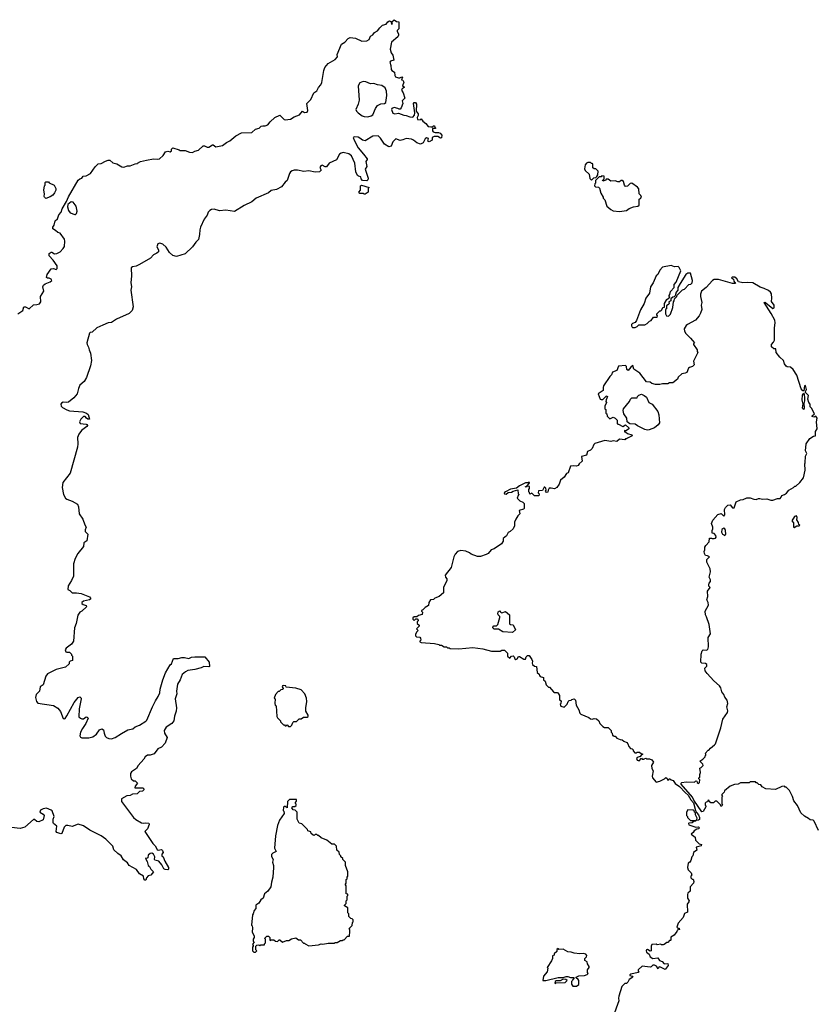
# Model space of a CAD drawing. Extents: x 1966327 to 2147849, y 395140 to 552178.
# Tile 223 of 256: x 2068138 to 2077230, y 484244 to 495470. Entities that reach past the tile are written whole.
import ezdxf

# ---------------------------------------------------------------- set-up
doc = ezdxf.new("R2010")
doc.units = 0

msp = doc.modelspace()

# ---------------------------------------------------------------- linework, layer by layer
at = {"layer": '0CON20XD'}
for points in [[(2072242, 495378), (2072275, 495407), (2072315, 495420), (2072335, 495447), (2072355, 495457), (2072368, 495448), (2072375, 495420), (2072388, 495422), (2072380, 495445), (2072405, 495470), (2072435, 495450), (2072460, 495445), (2072458, 495365), (2072440, 495345), (2072440, 495335), (2072457, 495307), (2072457, 495295), (2072448, 495275), (2072378, 495215), (2072362, 495135), (2072373, 495093), (2072392, 495065), (2072403, 495007), (2072365, 494998), (2072357, 494985), (2072369, 494949), (2072373, 494903), (2072381, 494891), (2072411, 494871), (2072413, 494835), (2072420, 494820), (2072455, 494806), (2072472, 494808), (2072495, 494820), (2072500, 494815), (2072490, 494785), (2072505, 494780), (2072517, 494757), (2072502, 494715), (2072520, 494705), (2072520, 494695), (2072497, 494683), (2072490, 494665), (2072510, 494635), (2072528, 494575), (2072498, 494545), (2072504, 494515), (2072488, 494465), (2072475, 494450), (2072465, 494448), (2072448, 494458), (2072405, 494469), (2072381, 494459), (2072377, 494445), (2072392, 494405), (2072415, 494397), (2072455, 494403), (2072515, 494380), (2072545, 494379), (2072584, 494364), (2072620, 494360), (2072637, 494383), (2072643, 494407), (2072627, 494515), (2072635, 494527), (2072650, 494525), (2072661, 494505), (2072658, 494428), (2072682, 494395), (2072682, 494378), (2072670, 494355), (2072672, 494332), (2072702, 494328), (2072715, 494340), (2072732, 494312), (2072767, 494285), (2072795, 494253), (2072825, 494248), (2072845, 494250), (2072855, 494260), (2072868, 494258), (2072870, 494245), (2072880, 494235), (2072875, 494230), (2072842, 494228), (2072843, 494203), (2072852, 494192), (2072873, 494183), (2072912, 494182), (2072930, 494175), (2072950, 494155), (2072948, 494122), (2072935, 494120), (2072905, 494138), (2072863, 494137), (2072840, 494125), (2072840, 494095), (2072805, 494078), (2072792, 494085), (2072798, 494115), (2072775, 494122), (2072759, 494111), (2072738, 494065), (2072705, 494051), (2072664, 494065), (2072627, 494097), (2072605, 494106), (2072545, 494114), (2072505, 494099), (2072474, 494094), (2072425, 494112), (2072393, 494077), (2072372, 494028), (2072345, 494019), (2072295, 494050), (2072250, 494120), (2072225, 494146), (2072165, 494141), (2072075, 494089), (2072045, 494095), (2072015, 494121), (2071995, 494130), (2071954, 494136), (2071940, 494125), (2071949, 494095), (2071995, 494010), (2072056, 493936), (2072100, 493885), (2072100, 493875), (2072082, 493855), (2072094, 493796), (2072077, 493765), (2072109, 493665), (2072106, 493644), (2072095, 493633), (2072045, 493637), (2072032, 493655), (2072028, 493678), (2072000, 493685), (2071990, 493695), (2071969, 493735), (2071958, 493835), (2071919, 493919), (2071889, 493939), (2071825, 493955), (2071802, 493948), (2071785, 493935), (2071748, 493872), (2071667, 493833), (2071635, 493794), (2071621, 493791), (2071587, 493813), (2071572, 493805), (2071560, 493785), (2071573, 493755), (2071556, 493734), (2071505, 493731), (2071435, 493748), (2071375, 493739), (2071305, 493756), (2071265, 493754), (2071245, 493746), (2071226, 493734), (2071214, 493715), (2071188, 493635), (2071163, 493617), (2071124, 493565), (2071065, 493534), (2071005, 493524), (2070973, 493497), (2070835, 493434), (2070784, 493395), (2070695, 493351), (2070585, 493283), (2070487, 493297), (2070415, 493292), (2070355, 493310), (2070325, 493306), (2070305, 493295), (2070287, 493275), (2070275, 493241), (2070242, 493195), (2070197, 493105), (2070190, 493075), (2070189, 493021), (2070176, 492965), (2070145, 492934), (2070108, 492882), (2070025, 492799), (2069925, 492771), (2069883, 492783), (2069845, 492815), (2069808, 492875), (2069771, 492911), (2069735, 492922), (2069714, 492915), (2069702, 492882), (2069719, 492845), (2069720, 492825), (2069702, 492808), (2069665, 492790), (2069630, 492750), (2069505, 492678), (2069465, 492660), (2069425, 492651), (2069410, 492640), (2069414, 492545), (2069406, 492475), (2069411, 492425), (2069405, 492385), (2069433, 492195), (2069421, 492155), (2069385, 492120), (2069243, 492055), (2069185, 492018), (2069145, 492012), (2069085, 491988), (2069019, 491955), (2068965, 491909), (2068942, 491905), (2068934, 491895), (2068902, 491785), (2068906, 491766), (2068922, 491738), (2068929, 491705), (2068946, 491666), (2068957, 491583), (2068946, 491524), (2068899, 491391), (2068874, 491345), (2068825, 491302), (2068807, 491265), (2068792, 491205), (2068755, 491160), (2068695, 491111), (2068675, 491106), (2068635, 491111), (2068615, 491099), (2068608, 491085), (2068612, 491065), (2068625, 491050), (2068675, 491021), (2068705, 491012), (2068858, 490998), (2068898, 490985), (2068918, 490968), (2068932, 490915), (2068915, 490916), (2068899, 490925), (2068884, 490944), (2068865, 490946), (2068834, 490916), (2068819, 490885), (2068827, 490865), (2068895, 490860), (2068907, 490855), (2068911, 490845), (2068905, 490833), (2068843, 490787), (2068811, 490745), (2068798, 490705), (2068802, 490635), (2068797, 490595), (2068712, 490298), (2068628, 490195), (2068621, 490135), (2068639, 490055), (2068660, 490015), (2068675, 490002), (2068735, 489982), (2068797, 489945), (2068809, 489915), (2068817, 489835), (2068857, 489775), (2068879, 489709), (2068894, 489685), (2068883, 489655), (2068884, 489635), (2068914, 489605), (2068902, 489528), (2068870, 489505), (2068864, 489465), (2068800, 489385), (2068771, 489325), (2068751, 489265), (2068750, 489125), (2068729, 489075), (2068691, 489015), (2068685, 488972), (2068710, 488960), (2068735, 488935), (2068785, 488936), (2068837, 488927), (2068935, 488889), (2068946, 488875), (2068946, 488864), (2068935, 488856), (2068865, 488839), (2068847, 488825), (2068848, 488815), (2068862, 488802), (2068895, 488790), (2068898, 488775), (2068848, 488725), (2068825, 488713), (2068801, 488679), (2068783, 488585), (2068764, 488535), (2068750, 488385), (2068729, 488351), (2068667, 488305), (2068657, 488285), (2068665, 488262), (2068675, 488258), (2068705, 488260), (2068730, 488235), (2068730, 488225), (2068740, 488215), (2068740, 488165), (2068712, 488158), (2068700, 488145), (2068700, 488125), (2068661, 488089), (2068555, 488063), (2068455, 488010), (2068437, 487985), (2068404, 487886), (2068373, 487865), (2068363, 487815), (2068324, 487776), (2068318, 487742), (2068330, 487695), (2068345, 487679), (2068525, 487651), (2068572, 487622), (2068604, 487584), (2068634, 487504), (2068645, 487498), (2068655, 487502), (2068675, 487532), (2068760, 487685), (2068805, 487740), (2068825, 487750), (2068840, 487735), (2068840, 487725), (2068817, 487613), (2068813, 487523), (2068830, 487505), (2068845, 487500), (2068865, 487500), (2068895, 487520), (2068908, 487518), (2068918, 487505), (2068892, 487445), (2068852, 487388), (2068831, 487345), (2068824, 487304), (2068830, 487290), (2068845, 487281), (2068925, 487281), (2068973, 487295), (2069012, 487325), (2069049, 487375), (2069074, 487386), (2069094, 487374), (2069099, 487335), (2069111, 487301), (2069126, 487286), (2069155, 487274), (2069185, 487270), (2069225, 487284), (2069298, 487332), (2069372, 487375), (2069428, 487385), (2069455, 487407), (2069505, 487426), (2069575, 487471), (2069588, 487485), (2069652, 487635), (2069685, 487704), (2069718, 487755), (2069734, 487795), (2069739, 487835), (2069769, 487945), (2069799, 488025), (2069855, 488113), (2069869, 488125), (2069891, 488185), (2069945, 488187), (2069985, 488199), (2070015, 488199), (2070065, 488187), (2070095, 488200), (2070135, 488206), (2070248, 488205), (2070298, 488145), (2070300, 488095), (2070295, 488090), (2070235, 488097), (2070205, 488080), (2070135, 488061), (2070055, 488050), (2070029, 488035), (2069991, 488005), (2069966, 487945), (2069936, 487894), (2069924, 487815), (2069929, 487785), (2069909, 487725), (2069926, 487624), (2069921, 487585), (2069901, 487529), (2069894, 487474), (2069874, 487445), (2069807, 487405), (2069783, 487365), (2069789, 487335), (2069820, 487285), (2069798, 487222), (2069753, 487177), (2069713, 487155), (2069669, 487101), (2069625, 487086), (2069595, 487083), (2069568, 487065), (2069553, 487037), (2069488, 486965), (2069469, 486931), (2069412, 486895), (2069400, 486875), (2069400, 486845), (2069410, 486815), (2069435, 486790), (2069455, 486790), (2069480, 486765), (2069455, 486730), (2069452, 486712), (2069542, 486712), (2069552, 486702), (2069552, 486688), (2069537, 486673), (2069505, 486670), (2069477, 486643), (2069425, 486638), (2069396, 486624), (2069360, 486620), (2069300, 486585), (2069300, 486555), (2069436, 486375), (2069461, 486351), (2069525, 486314), (2069545, 486309), (2069575, 486313), (2069610, 486310), (2069612, 486295), (2069594, 486245), (2069564, 486215), (2069655, 486078), (2069682, 486052), (2069705, 486008), (2069715, 486001), (2069755, 486007), (2069767, 485997), (2069772, 485975), (2069760, 485955), (2069760, 485935), (2069774, 485924), (2069793, 485875), (2069836, 485805), (2069834, 485786), (2069825, 485776), (2069795, 485781), (2069780, 485790), (2069758, 485835), (2069725, 485876), (2069677, 485887), (2069673, 485895), (2069680, 485925), (2069665, 485954), (2069645, 485968), (2069625, 485964), (2069604, 485946), (2069598, 485912), (2069585, 485907), (2069575, 485910), (2069573, 485905), (2069592, 485872), (2069602, 485825), (2069616, 485816), (2069634, 485784), (2069662, 485755), (2069633, 485717), (2069603, 485707)], [(2068115, 492118), (2068175, 492153), (2068185, 492197), (2068205, 492198), (2068245, 492174), (2068295, 492218), (2068334, 492224), (2068365, 492232), (2068378, 492252), (2068374, 492315), (2068412, 492375), (2068402, 492425), (2068408, 492442), (2068430, 492460), (2068485, 492481), (2068503, 492495), (2068495, 492512), (2068475, 492522), (2068453, 492523), (2068442, 492532), (2068450, 492565), (2068495, 492630), (2068525, 492632), (2068555, 492622), (2068566, 492634), (2068564, 492665), (2068519, 492729), (2068475, 492778), (2068472, 492805), (2068495, 492818), (2068505, 492818), (2068535, 492800), (2068560, 492805), (2068598, 492825), (2068635, 492860), (2068648, 492885), (2068653, 492945), (2068648, 492968), (2068598, 493035), (2068572, 493042), (2068546, 493066), (2068514, 493084), (2068514, 493105), (2068531, 493129), (2068544, 493175), (2068570, 493200), (2068583, 493245), (2068610, 493275), (2068622, 493315), (2068673, 493397), (2068695, 493450), (2068805, 493639), (2068822, 493655), (2068848, 493662), (2068860, 493685), (2068895, 493690), (2068945, 493717), (2068998, 493792), (2069032, 493825), (2069065, 493829), (2069115, 493858), (2069145, 493867), (2069167, 493867), (2069198, 493838), (2069245, 493827), (2069302, 493792), (2069325, 493789), (2069365, 493802), (2069397, 493803), (2069455, 493828), (2069480, 493830), (2069480, 493835), (2069515, 493852), (2069585, 493870), (2069665, 493882), (2069705, 493880), (2069730, 493885), (2069775, 493922), (2069800, 493965), (2069825, 493970), (2069855, 493962), (2069867, 493973), (2069870, 493995), (2069885, 494008), (2069957, 493987), (2069968, 493978), (2070025, 493980), (2070075, 493958), (2070106, 493954), (2070135, 493970), (2070177, 493983), (2070228, 494032), (2070245, 494032), (2070275, 494018), (2070295, 494018), (2070335, 494042), (2070345, 494042), (2070375, 494020), (2070450, 494035), (2070495, 494070), (2070533, 494087), (2070600, 494145), (2070665, 494180), (2070785, 494182), (2070825, 494220), (2070867, 494233), (2070890, 494255), (2070908, 494258), (2070935, 494258), (2070967, 494273), (2070994, 494306), (2071047, 494353), (2071105, 494382), (2071151, 494331), (2071165, 494327), (2071225, 494337), (2071268, 494362), (2071328, 494385), (2071363, 494427), (2071385, 494411), (2071414, 494416), (2071421, 494435), (2071412, 494515), (2071455, 494560), (2071490, 494635), (2071525, 494658), (2071544, 494696), (2071571, 494729), (2071583, 494755), (2071605, 494890), (2071618, 494925), (2071655, 494971), (2071735, 495018), (2071760, 495045), (2071758, 495075), (2071805, 495190), (2071845, 495213), (2071881, 495255), (2071905, 495267), (2071965, 495259), (2072037, 495227), (2072095, 495228), (2072120, 495245), (2072137, 495283), (2072162, 495298), (2072182, 495325), (2072215, 495342), (2072242, 495378)], [(2072105, 494364), (2072145, 494375), (2072163, 494387), (2072193, 494457), (2072217, 494493), (2072255, 494509), (2072296, 494514), (2072311, 494525), (2072324, 494605), (2072319, 494655), (2072303, 494693), (2072265, 494721), (2072215, 494728), (2072175, 494741), (2072135, 494738), (2072085, 494760), (2072055, 494764), (2072015, 494750), (2071997, 494715), (2072007, 494553), (2071997, 494505), (2071969, 494445), (2071976, 494426), (2071995, 494407), (2072043, 494373), (2072065, 494366), (2072105, 494364)], [(2074655, 493642), (2074682, 493668), (2074705, 493670), (2074718, 493682), (2074728, 493702), (2074732, 493742), (2074705, 493770), (2074685, 493770), (2074672, 493782), (2074670, 493825), (2074665, 493830), (2074655, 493830), (2074645, 493840), (2074615, 493840), (2074600, 493835), (2074583, 493817), (2074578, 493768), (2074585, 493750), (2074628, 493708), (2074638, 493658), (2074655, 493642)], [(2068435, 493432), (2068420, 493445), (2068418, 493455), (2068422, 493485), (2068413, 493525), (2068420, 493575), (2068427, 493583), (2068430, 493615), (2068435, 493620), (2068465, 493620), (2068475, 493610), (2068530, 493585), (2068548, 493545), (2068548, 493528), (2068535, 493497), (2068515, 493470), (2068485, 493450), (2068435, 493432)], [(2074975, 493282), (2075057, 493293), (2075085, 493318), (2075134, 493336), (2075185, 493342), (2075200, 493355), (2075200, 493425), (2075215, 493430), (2075228, 493445), (2075220, 493465), (2075200, 493485), (2075195, 493540), (2075179, 493559), (2075115, 493608), (2075097, 493603), (2075067, 493573), (2075045, 493570), (2075033, 493583), (2075020, 493625), (2075005, 493638), (2074993, 493637), (2074975, 493620), (2074955, 493620), (2074925, 493632), (2074875, 493630), (2074845, 493650), (2074825, 493650), (2074818, 493642), (2074785, 493630), (2074782, 493638), (2074800, 493655), (2074800, 493685), (2074775, 493690), (2074765, 493680), (2074742, 493678), (2074700, 493635), (2074700, 493605), (2074693, 493597), (2074690, 493575), (2074703, 493563), (2074735, 493560), (2074748, 493548), (2074764, 493494), (2074790, 493445), (2074790, 493435), (2074810, 493415), (2074830, 493345), (2074877, 493307), (2074905, 493292), (2074975, 493282)], [(2072065, 493480), (2072055, 493490), (2072015, 493490), (2072003, 493503), (2072022, 493525), (2072023, 493575), (2072035, 493582), (2072120, 493555), (2072112, 493545), (2072110, 493505), (2072075, 493482), (2072065, 493480)], [(2068765, 493248), (2068775, 493250), (2068785, 493260), (2068792, 493285), (2068783, 493345), (2068749, 493389), (2068725, 493392), (2068688, 493362), (2068683, 493335), (2068693, 493295), (2068715, 493268), (2068765, 493248)], [(2075125, 491960), (2075155, 491962), (2075175, 491970), (2075195, 491990), (2075265, 491992), (2075290, 492005), (2075317, 492033), (2075335, 492042), (2075363, 492077), (2075405, 492080), (2075410, 492095), (2075400, 492105), (2075400, 492115), (2075435, 492150), (2075445, 492150), (2075458, 492162), (2075460, 492175), (2075472, 492188), (2075488, 492192), (2075490, 492235), (2075515, 492280), (2075550, 492305), (2075540, 492315), (2075540, 492325), (2075550, 492335), (2075555, 492370), (2075600, 492415), (2075598, 492452), (2075621, 492479), (2075674, 492605), (2075657, 492645), (2075645, 492657), (2075601, 492651), (2075565, 492666), (2075465, 492647), (2075435, 492616), (2075414, 492566), (2075395, 492548), (2075360, 492470), (2075327, 492425), (2075318, 492351), (2075275, 492296), (2075256, 492234), (2075215, 492163), (2075171, 492039), (2075153, 492017), (2075124, 492006), (2075112, 491995), (2075111, 491981), (2075120, 491965), (2075125, 491960)], [(2077242, 486225), (2077195, 486330), (2077182, 486342), (2077148, 486348), (2077131, 486361), (2077085, 486388), (2077042, 486425), (2077005, 486510), (2076963, 486563), (2076948, 486615), (2076915, 486680), (2076875, 486720), (2076865, 486720), (2076855, 486730), (2076825, 486728), (2076755, 486692), (2076645, 486702), (2076603, 486723), (2076587, 486747), (2076565, 486750), (2076545, 486770), (2076535, 486770), (2076525, 486780), (2076465, 486780), (2076455, 486770), (2076355, 486770), (2076327, 486753), (2076285, 486750), (2076235, 486730), (2076172, 486678), (2076168, 486662), (2076140, 486635), (2076140, 486625), (2076150, 486615), (2076140, 486605), (2076140, 486525), (2076150, 486515), (2076138, 486502), (2076132, 486502), (2076128, 486518), (2076085, 486560), (2076065, 486560), (2076045, 486540), (2076015, 486540), (2076002, 486552), (2075998, 486568), (2075985, 486570), (2075978, 486552), (2075965, 486550), (2075952, 486538), (2075950, 486515), (2075960, 486505), (2075960, 486495), (2075928, 486442), (2075915, 486440), (2075822, 486572), (2075806, 486605), (2075678, 486755), (2075678, 486765), (2075685, 486772), (2075735, 486782), (2075832, 486778), (2075845, 486790), (2075858, 486788), (2075862, 486772), (2075875, 486760), (2075888, 486772), (2075890, 486805), (2075880, 486815), (2075880, 486825), (2075890, 486835), (2075890, 486865), (2075900, 486885), (2075890, 486935), (2075908, 486942), (2075930, 486965), (2075925, 486980), (2075892, 487015), (2075925, 487040), (2075950, 487065), (2075950, 487075), (2075960, 487085), (2075960, 487095), (2075950, 487105), (2075985, 487140), (2075995, 487140), (2076014, 487166), (2076059, 487201), (2076068, 487215), (2076132, 487395), (2076152, 487495), (2076205, 487570), (2076209, 487589), (2076200, 487635), (2076212, 487675), (2076201, 487711), (2076177, 487745), (2076166, 487776), (2076142, 487805), (2076132, 487852), (2076117, 487875), (2076051, 487931), (2075974, 488014), (2075952, 488045), (2075948, 488075), (2075970, 488100), (2075969, 488119), (2075955, 488131), (2075915, 488133), (2075904, 488145), (2075907, 488235), (2075917, 488275), (2075930, 488285), (2075965, 488280), (2075981, 488289), (2075988, 488318), (2075987, 488425), (2076014, 488466), (2075996, 488576), (2075967, 488663), (2075956, 488686), (2075952, 488725), (2075988, 488795), (2075986, 488826), (2075970, 488855), (2075982, 488895), (2075978, 488955), (2076008, 488995), (2075993, 489013), (2075992, 489025), (2075998, 489045), (2076012, 489065), (2076012, 489085), (2075998, 489115), (2076012, 489175), (2076007, 489207), (2075970, 489285), (2075970, 489315), (2076000, 489345), (2075977, 489357), (2075955, 489360), (2075943, 489383), (2075940, 489405), (2075948, 489425), (2075948, 489455), (2075958, 489475), (2075998, 489515), (2076002, 489558), (2076025, 489560), (2076033, 489553), (2076053, 489553), (2076071, 489559), (2076079, 489571), (2076075, 489590), (2076055, 489610), (2076030, 489615), (2076030, 489645), (2076040, 489665), (2076040, 489685), (2076023, 489725), (2076038, 489765), (2076095, 489830), (2076135, 489838), (2076165, 489810), (2076176, 489825), (2076172, 489885), (2076182, 489908), (2076210, 489935), (2076235, 489938), (2076263, 489903), (2076282, 489905), (2076307, 489973), (2076353, 489997), (2076385, 490000), (2076425, 490018), (2076465, 490020), (2076507, 490003), (2076535, 490000), (2076558, 490012), (2076575, 490012), (2076605, 490002), (2076655, 490007), (2076702, 489992), (2076725, 489991), (2076775, 490010), (2076805, 490010), (2076820, 490025), (2076824, 490046), (2076855, 490057), (2076880, 490070), (2076904, 490106), (2076960, 490135), (2076975, 490150), (2076985, 490150), (2077032, 490195), (2077073, 490245), (2077093, 490335), (2077088, 490405), (2077093, 490417), (2077097, 490493), (2077110, 490525), (2077094, 490555), (2077103, 490635), (2077144, 490696), (2077185, 490720), (2077210, 490725), (2077210, 490775), (2077228, 490805), (2077220, 490885), (2077227, 490925), (2077215, 490948), (2077192, 490938), (2077170, 490945), (2077170, 490955), (2077198, 490975), (2077165, 491040), (2077150, 491055), (2077150, 491085), (2077132, 491105), (2077123, 491145), (2077130, 491185), (2077093, 491223), (2077108, 491255), (2077095, 491300), (2077084, 491296), (2077075, 491240), (2077065, 491240), (2077045, 491260), (2076996, 491416), (2076955, 491482), (2076925, 491508), (2076885, 491512), (2076875, 491519), (2076858, 491545), (2076846, 491585), (2076802, 491622), (2076762, 491675), (2076756, 491716), (2076735, 491718), (2076709, 491739), (2076709, 491765), (2076732, 491795), (2076742, 491815), (2076742, 491955), (2076750, 492015), (2076746, 492045), (2076705, 492122), (2076624, 492246), (2076635, 492250), (2076645, 492243), (2076725, 492178), (2076740, 492185), (2076738, 492215), (2076708, 492258), (2076712, 492295), (2076708, 492345), (2076698, 492365), (2076675, 492382), (2076626, 492406), (2076579, 492419), (2076495, 492468), (2076435, 492474), (2076380, 492470), (2076333, 492483), (2076312, 492515), (2076290, 492535), (2076264, 492536), (2076252, 492525), (2076275, 492510), (2076278, 492488), (2076297, 492463), (2076265, 492461), (2076105, 492506), (2076054, 492506), (2076035, 492498), (2075963, 492417), (2075910, 492375), (2075898, 492342), (2075898, 492315), (2075912, 492245), (2075908, 492215), (2075912, 492165), (2075898, 492125), (2075882, 492095), (2075840, 492045), (2075752, 491995), (2075737, 491983), (2075712, 491945), (2075715, 491920), (2075731, 491891), (2075785, 491840), (2075830, 491785), (2075820, 491775), (2075820, 491765), (2075860, 491705), (2075860, 491685), (2075868, 491675), (2075820, 491575), (2075828, 491535), (2075808, 491515), (2075774, 491506), (2075760, 491495), (2075742, 491448), (2075725, 491439), (2075685, 491433), (2075644, 491396), (2075635, 491370), (2075585, 491330), (2075545, 491330), (2075525, 491320), (2075465, 491320), (2075435, 491310), (2075385, 491312), (2075345, 491322), (2075325, 491338), (2075285, 491340), (2075209, 491439), (2075140, 491485), (2075127, 491527), (2075105, 491510), (2075075, 491470), (2075060, 491480), (2075057, 491517), (2075045, 491528), (2074965, 491518), (2074945, 491472), (2074897, 491453), (2074885, 491420), (2074865, 491400), (2074794, 491296), (2074788, 491275), (2074788, 491242), (2074733, 491205), (2074755, 491142), (2074765, 491138), (2074785, 491140), (2074812, 491165)], [(2075535, 492090), (2075557, 492113), (2075582, 492188), (2075590, 492255), (2075600, 492265), (2075602, 492288), (2075630, 492315), (2075632, 492328), (2075695, 492390), (2075715, 492398), (2075765, 492450), (2075787, 492453), (2075805, 492470), (2075808, 492495), (2075785, 492580), (2075755, 492581), (2075731, 492565), (2075666, 492464), (2075642, 492415), (2075640, 492385), (2075620, 492365), (2075608, 492322), (2075598, 492312), (2075582, 492308), (2075562, 492288), (2075560, 492265), (2075538, 492252), (2075542, 492235), (2075538, 492225), (2075512, 492208), (2075510, 492175), (2075500, 492165), (2075500, 492115), (2075512, 492092), (2075535, 492090)], [(2074812, 491165), (2074825, 491178), (2074835, 491180), (2074838, 491175), (2074822, 491135), (2074820, 491115), (2074828, 491105), (2074808, 491065), (2074810, 491035), (2074820, 491025), (2074820, 490985), (2074830, 490975), (2074835, 490950), (2074865, 490920), (2074905, 490938), (2074925, 490928), (2074950, 490905), (2074950, 490865), (2074955, 490860), (2074965, 490860), (2075015, 490832), (2075045, 490850), (2075080, 490815), (2075080, 490805), (2075045, 490780), (2075032, 490788), (2075032, 490772), (2075048, 490768), (2075065, 490752), (2075117, 490737), (2075120, 490725), (2075065, 490700), (2075055, 490690), (2075045, 490690), (2075035, 490680), (2074975, 490687), (2074945, 490662), (2074905, 490670), (2074875, 490662), (2074807, 490673), (2074695, 490638), (2074682, 490625), (2074665, 490580), (2074645, 490560), (2074610, 490545), (2074600, 490505), (2074541, 490489), (2074548, 490435), (2074514, 490406), (2074503, 490387), (2074485, 490378), (2074455, 490382), (2074415, 490378), (2074390, 490305), (2074370, 490295), (2074346, 490254), (2074302, 490218), (2074287, 490173), (2074260, 490135), (2074235, 490122), (2074195, 490130), (2074175, 490128), (2074163, 490107), (2074158, 490082), (2074145, 490080), (2074130, 490095), (2074138, 490105), (2074137, 490127), (2074125, 490140), (2074115, 490140), (2074098, 490102), (2074052, 490098), (2074050, 490075), (2074060, 490065), (2074055, 490040), (2074005, 490040), (2073975, 490070), (2073952, 490062), (2073948, 490078), (2073940, 490085), (2073940, 490115), (2073950, 490125), (2073948, 490148), (2073920, 490150), (2073915, 490140), (2073900, 490145), (2073920, 490150), (2073947, 490183), (2073950, 490195), (2073945, 490197), (2073935, 490190), (2073905, 490190), (2073834, 490156), (2073800, 490130), (2073733, 490117), (2073675, 490088), (2073662, 490075), (2073663, 490063), (2073685, 490062), (2073705, 490078), (2073745, 490083), (2073764, 490096), (2073815, 490108), (2073820, 490065), (2073830, 490055), (2073820, 490045), (2073810, 490015), (2073840, 489985), (2073875, 489970), (2073890, 489955), (2073888, 489895), (2073882, 489888), (2073832, 489875), (2073840, 489835), (2073818, 489815), (2073793, 489775), (2073778, 489742), (2073779, 489701), (2073762, 489665), (2073730, 489635), (2073705, 489622), (2073688, 489585), (2073650, 489555), (2073650, 489525), (2073632, 489495), (2073545, 489437), (2073514, 489426), (2073478, 489385), (2073455, 489373), (2073389, 489351), (2073355, 489348), (2073285, 489377), (2073265, 489392), (2073225, 489410), (2073165, 489418), (2073130, 489405), (2073102, 489375), (2073088, 489345), (2073056, 489224), (2072988, 489135), (2072992, 489115), (2073008, 489095), (2073008, 489075), (2072970, 488995), (2072970, 488935), (2072920, 488895), (2072870, 488875), (2072855, 488860), (2072820, 488855), (2072802, 488825), (2072798, 488792), (2072761, 488769), (2072735, 488740), (2072720, 488735), (2072720, 488725), (2072730, 488715), (2072725, 488690), (2072683, 488677), (2072665, 488660), (2072635, 488662), (2072618, 488652), (2072620, 488635), (2072635, 488620), (2072655, 488640), (2072668, 488638), (2072680, 488625), (2072680, 488615), (2072670, 488605), (2072670, 488585), (2072690, 488565), (2072690, 488555), (2072662, 488525), (2072680, 488505), (2072660, 488485), (2072648, 488462), (2072648, 488445), (2072663, 488433), (2072698, 488428), (2072708, 488418), (2072710, 488395), (2072700, 488385), (2072700, 488375), (2072715, 488368), (2072865, 488358), (2072915, 488348), (2072925, 488340), (2072945, 488340), (2072975, 488320), (2073005, 488320), (2073015, 488310), (2073035, 488310), (2073045, 488300), (2073145, 488298), (2073305, 488312), (2073416, 488296), (2073515, 488270), (2073615, 488272), (2073635, 488280), (2073665, 488280), (2073698, 488248), (2073700, 488215), (2073725, 488190), (2073746, 488214), (2073765, 488217), (2073776, 488206), (2073784, 488184), (2073795, 488177), (2073809, 488181), (2073825, 488210), (2073835, 488210), (2073885, 488180), (2073905, 488180), (2073910, 488205), (2073925, 488220), (2073945, 488220), (2073977, 488175), (2073982, 488155), (2073978, 488135), (2073985, 488120), (2074005, 488100), (2074030, 488095), (2074038, 488028), (2074058, 488008), (2074062, 487992), (2074072, 487982), (2074108, 487968), (2074110, 487945), (2074127, 487927), (2074140, 487885), (2074165, 487860), (2074178, 487858), (2074222, 487805), (2074235, 487798), (2074267, 487797), (2074280, 487785), (2074290, 487765), (2074290, 487715), (2074310, 487705), (2074307, 487673), (2074300, 487665), (2074305, 487642), (2074345, 487630), (2074380, 487665), (2074390, 487695), (2074402, 487708), (2074425, 487710), (2074432, 487718), (2074457, 487727), (2074475, 487710), (2074482, 487655), (2074512, 487602), (2074523, 487563), (2074535, 487550), (2074625, 487513), (2074645, 487499), (2074665, 487493), (2074685, 487502), (2074715, 487500), (2074740, 487475), (2074750, 487445), (2074785, 487410), (2074805, 487400), (2074845, 487400), (2074880, 487365), (2074880, 487345), (2074890, 487335), (2074895, 487310), (2074905, 487310), (2074915, 487300), (2074925, 487300), (2074945, 487280), (2074983, 487263), (2075005, 487260), (2075023, 487243), (2075058, 487228), (2075070, 487215), (2075082, 487182), (2075102, 487162), (2075118, 487158), (2075130, 487145), (2075130, 487135), (2075152, 487112), (2075165, 487110), (2075175, 487120), (2075205, 487120), (2075225, 487100), (2075238, 487098), (2075238, 487092), (2075225, 487090), (2075210, 487070), (2075175, 487058), (2075169, 487045), (2075176, 487026), (2075199, 487021), (2075225, 487050), (2075235, 487040), (2075255, 487040), (2075262, 487048), (2075275, 487050), (2075282, 487042), (2075316, 487044), (2075345, 487031), (2075363, 487005), (2075342, 486965), (2075343, 486933), (2075358, 486905), (2075348, 486845), (2075353, 486825), (2075392, 486775), (2075435, 486787), (2075487, 486813), (2075505, 486830), (2075518, 486818), (2075525, 486800), (2075538, 486802), (2075545, 486820), (2075563, 486803), (2075588, 486795), (2075611, 486761), (2075659, 486729), (2075725, 486658), (2075758, 486628), (2075790, 486575), (2075820, 486540), (2075840, 486455), (2075852, 486432), (2075877, 486405), (2075887, 486373), (2075888, 486352), (2075877, 486343), (2075850, 486340), (2075845, 486330), (2075825, 486330), (2075805, 486312), (2075765, 486310), (2075760, 486305), (2075765, 486290), (2075845, 486262), (2075875, 486268), (2075887, 486255), (2075877, 486243), (2075858, 486242), (2075827, 486223), (2075816, 486204), (2075793, 486183), (2075838, 486148), (2075842, 486115), (2075867, 486087), (2075885, 486072), (2075910, 486065), (2075905, 486052), (2075850, 486035), (2075857, 486003), (2075820, 485975), (2075810, 485935), (2075800, 485925), (2075787, 485883), (2075776, 485864), (2075758, 485852), (2075752, 485805), (2075758, 485778), (2075792, 485742), (2075798, 485715), (2075790, 485705), (2075790, 485685), (2075802, 485672), (2075815, 485670), (2075822, 485645), (2075820, 485625), (2075780, 485585), (2075780, 485535), (2075755, 485510), (2075750, 485495), (2075750, 485455), (2075768, 485425), (2075767, 485413), (2075748, 485385), (2075750, 485295), (2075715, 485280), (2075700, 485235), (2075643, 485167), (2075630, 485125), (2075642, 485112), (2075655, 485110), (2075660, 485095), (2075632, 485088), (2075630, 485075), (2075599, 485031), (2075562, 485008), (2075560, 484975), (2075555, 484970), (2075545, 484970), (2075525, 484950), (2075515, 484950), (2075486, 484924), (2075475, 484920), (2075455, 484920), (2075445, 484930), (2075405, 484922), (2075395, 484930), (2075343, 484927), (2075338, 484905), (2075338, 484852), (2075325, 484850), (2075295, 484867), (2075284, 484866), (2075278, 484855), (2075285, 484838), (2075313, 484815), (2075324, 484784), (2075355, 484767), (2075412, 484772), (2075430, 484745), (2075463, 484733), (2075485, 484707), (2075525, 484708), (2075532, 484688), (2075495, 484642), (2075435, 484670), (2075422, 484668), (2075415, 484650), (2075399, 484679), (2075375, 484689), (2075355, 484690), (2075335, 484670), (2075325, 484668), (2075235, 484680), (2075190, 484635), (2075190, 484625), (2075200, 484615), (2075190, 484605), (2075105, 484588), (2075092, 484578), (2075093, 484573), (2075120, 484565), (2075128, 484552), (2075084, 484526), (2075070, 484495), (2075055, 484480), (2075035, 484480), (2075003, 484447), (2074968, 484335), (2074963, 484315), (2074968, 484285), (2074902, 484105)], [(2075295, 490789), (2075265, 490797), (2075179, 490839), (2075155, 490858), (2075092, 490862), (2075062, 490885), (2075058, 490925), (2075023, 490975), (2075017, 491015), (2075022, 491035), (2075090, 491115), (2075100, 491145), (2075115, 491160), (2075175, 491160), (2075180, 491175), (2075195, 491190), (2075225, 491200), (2075257, 491187), (2075282, 491165), (2075310, 491105), (2075348, 491085), (2075411, 491001), (2075424, 490964), (2075431, 490875), (2075415, 490851), (2075375, 490816), (2075315, 490792), (2075295, 490789)], [(2077075, 491027), (2077065, 491033), (2077063, 491045), (2077070, 491085), (2077059, 491135), (2077061, 491189), (2077075, 491210), (2077082, 491202), (2077086, 491155), (2077086, 491125), (2077076, 491094), (2077082, 491045), (2077075, 491027)], [(2076965, 489680), (2076995, 489700), (2077025, 489700), (2077030, 489705), (2077020, 489715), (2077017, 489737), (2076998, 489768), (2077002, 489795), (2076992, 489812), (2076970, 489805), (2076940, 489755), (2076960, 489735), (2076960, 489685), (2076965, 489680)], [(2076175, 489590), (2076186, 489604), (2076184, 489645), (2076177, 489665), (2076165, 489673), (2076142, 489658), (2076137, 489627), (2076150, 489605), (2076175, 489590)], [(2073755, 488483), (2073645, 488490), (2073595, 488520), (2073545, 488520), (2073530, 488535), (2073530, 488545), (2073542, 488558), (2073575, 488560), (2073587, 488573), (2073610, 488655), (2073610, 488665), (2073593, 488683), (2073590, 488695), (2073593, 488717), (2073602, 488728), (2073615, 488730), (2073620, 488715), (2073635, 488708), (2073675, 488722), (2073720, 488685), (2073723, 488583), (2073733, 488573), (2073765, 488570), (2073790, 488515), (2073755, 488483)], [(2071225, 487410), (2071240, 487425), (2071250, 487455), (2071262, 487468), (2071295, 487470), (2071325, 487500), (2071345, 487500), (2071373, 487517), (2071415, 487518), (2071428, 487525), (2071425, 487540), (2071398, 487585), (2071398, 487625), (2071410, 487695), (2071408, 487735), (2071390, 487785), (2071345, 487830), (2071285, 487848), (2071175, 487860), (2071170, 487875), (2071145, 487880), (2071132, 487875), (2071128, 487865), (2071140, 487845), (2071138, 487832), (2071115, 487830), (2071095, 487810), (2071085, 487810), (2071052, 487775), (2071040, 487735), (2071050, 487725), (2071048, 487675), (2071050, 487655), (2071060, 487645), (2071068, 487525), (2071075, 487510), (2071110, 487475), (2071110, 487465), (2071145, 487430), (2071155, 487430), (2071165, 487420), (2071175, 487420), (2071185, 487430), (2071202, 487412), (2071225, 487410)], [(2070825, 484840), (2070840, 484855), (2070830, 484865), (2070830, 484905), (2070842, 484918), (2070865, 484920), (2070875, 484910), (2070885, 484920), (2070928, 484922), (2070930, 484935), (2070940, 484945), (2070940, 484985), (2070930, 484995), (2070955, 485020), (2070975, 485020), (2070990, 485005), (2070990, 484975), (2070995, 484970), (2071005, 484980), (2071035, 484980), (2071052, 484962), (2071075, 484960), (2071095, 484980), (2071105, 484980), (2071135, 484952), (2071178, 484972), (2071205, 484972), (2071238, 484992), (2071285, 485000), (2071315, 484980), (2071338, 484978), (2071372, 484942), (2071385, 484940), (2071392, 484932), (2071435, 484912), (2071545, 484922), (2071575, 484932), (2071595, 484928), (2071655, 484940), (2071725, 484940), (2071735, 484950), (2071755, 484950), (2071795, 484970), (2071815, 484970), (2071825, 484980), (2071835, 484980), (2071875, 485020), (2071898, 485022), (2071902, 485075), (2071900, 485095), (2071890, 485105), (2071928, 485142), (2071930, 485175), (2071940, 485185), (2071938, 485208), (2071928, 485218), (2071912, 485222), (2071890, 485245), (2071890, 485275), (2071880, 485285), (2071880, 485345), (2071840, 485365), (2071840, 485375), (2071860, 485395), (2071860, 485425), (2071870, 485435), (2071870, 485475), (2071880, 485485), (2071878, 485498), (2071860, 485505), (2071860, 485595), (2071850, 485605), (2071850, 485615), (2071860, 485625), (2071860, 485665), (2071870, 485675), (2071870, 485695), (2071880, 485705), (2071880, 485755), (2071850, 485825), (2071850, 485865), (2071820, 485895), (2071820, 485905), (2071800, 485925), (2071800, 485935), (2071782, 485952), (2071778, 485978), (2071752, 486002), (2071750, 486045), (2071725, 486070), (2071695, 486070), (2071640, 486115), (2071575, 486140), (2071545, 486170), (2071535, 486170), (2071525, 486180), (2071505, 486180), (2071495, 486170), (2071482, 486172), (2071462, 486192), (2071455, 486210), (2071422, 486222), (2071418, 486238), (2071368, 486288), (2071355, 486300), (2071325, 486310), (2071300, 486355), (2071300, 486435), (2071277, 486457), (2071255, 486460), (2071240, 486485), (2071252, 486498), (2071275, 486500), (2071288, 486512), (2071290, 486525), (2071280, 486535), (2071280, 486545), (2071292, 486558), (2071295, 486580), (2071213, 486577), (2071192, 486555), (2071188, 486482), (2071165, 486500), (2071155, 486500), (2071145, 486490), (2071140, 486455), (2071150, 486445), (2071152, 486418), (2071098, 486345), (2071077, 486283), (2071053, 486165), (2071042, 486025), (2071060, 485985), (2071025, 485968), (2071008, 485952), (2071008, 485928), (2071028, 485895), (2071018, 485865), (2071032, 485825), (2071032, 485805), (2071022, 485695), (2071008, 485635), (2071002, 485585), (2070968, 485535), (2070928, 485505), (2070912, 485455), (2070888, 485435), (2070865, 485398), (2070830, 485375), (2070830, 485335), (2070810, 485315), (2070800, 485275), (2070790, 485265), (2070780, 485145), (2070788, 485138), (2070790, 485115), (2070788, 485068), (2070810, 485025), (2070810, 485005), (2070800, 484985), (2070800, 484965), (2070810, 484955), (2070790, 484925), (2070800, 484915), (2070800, 484905), (2070790, 484895), (2070790, 484855), (2070805, 484840), (2070825, 484840)], [(2069603, 485707), (2069583, 485687), (2069575, 485660), (2069565, 485660), (2069552, 485675), (2069548, 485705), (2069505, 485733), (2069470, 485780), (2069385, 485827), (2069365, 485857), (2069322, 485892), (2069295, 485936), (2069255, 485962), (2069212, 486005), (2069198, 486045), (2069121, 486125), (2069068, 486165), (2068939, 486229), (2068865, 486277), (2068805, 486298), (2068735, 486272), (2068685, 486284), (2068665, 486282), (2068644, 486265), (2068618, 486192), (2068605, 486189), (2068562, 486202), (2068552, 486215), (2068560, 486275), (2068525, 486304), (2068521, 486315), (2068521, 486355), (2068530, 486385), (2068508, 486448), (2068498, 486458), (2068445, 486480), (2068405, 486473), (2068375, 486457), (2068368, 486435), (2068405, 486413), (2068416, 486396), (2068405, 486348), (2068355, 486324), (2068335, 486328), (2068305, 486350), (2068295, 486350), (2068195, 486263), (2068145, 486248), (2068045, 486260)], [(2075845, 486340), (2075858, 486352), (2075860, 486365), (2075840, 486405), (2075840, 486425), (2075830, 486435), (2075828, 486448), (2075815, 486458), (2075755, 486460), (2075740, 486435), (2075740, 486395), (2075750, 486385), (2075752, 486372), (2075785, 486340), (2075845, 486340)], [(2074445, 484450), (2074485, 484452), (2074512, 484468), (2074512, 484515), (2074505, 484528), (2074480, 484545), (2074480, 484555), (2074512, 484568), (2074576, 484574), (2074607, 484583), (2074620, 484595), (2074610, 484605), (2074612, 484635), (2074630, 484665), (2074630, 484675), (2074610, 484705), (2074608, 484728), (2074580, 484745), (2074580, 484765), (2074600, 484785), (2074602, 484802), (2074590, 484815), (2074565, 484822), (2074525, 484818), (2074457, 484827), (2074425, 484840), (2074385, 484842), (2074332, 484872), (2074285, 484870), (2074275, 484880), (2074262, 484868), (2074260, 484845), (2074232, 484818), (2074230, 484805), (2074210, 484795), (2074210, 484765), (2074202, 484738), (2074150, 484665), (2074158, 484655), (2074150, 484615), (2074110, 484565), (2074100, 484515), (2074135, 484514), (2074275, 484549), (2074335, 484548), (2074369, 484561), (2074385, 484561), (2074415, 484550), (2074455, 484550), (2074460, 484545), (2074442, 484528), (2074440, 484515), (2074430, 484505), (2074430, 484475), (2074445, 484450)], [(2074245, 484482), (2074252, 484488), (2074355, 484492), (2074380, 484515), (2074365, 484528), (2074335, 484530), (2074299, 484511), (2074255, 484512), (2074243, 484505), (2074240, 484485), (2074245, 484482)]]:
    msp.add_lwpolyline(points, dxfattribs=at)

doc.saveas('drawing.dxf')
